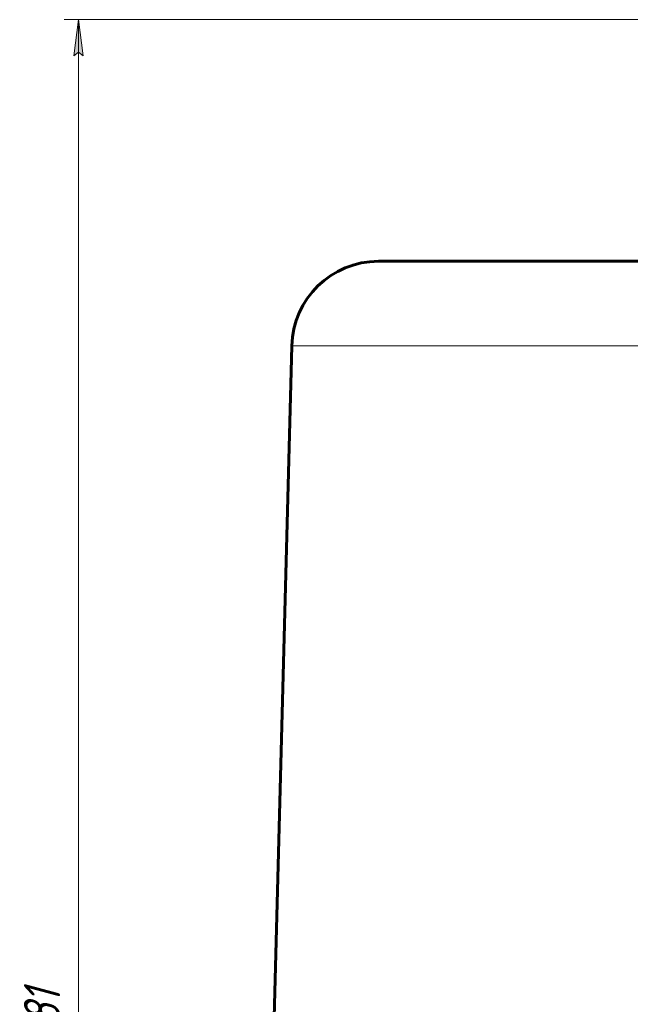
# Model space of a CAD drawing. Header units: millimetres. Extents: x -159 to 665, y -485 to 303.
# Tile 17 of 31: x -159 to -75, y 149 to 285. Entities that reach past the tile are written whole.
import ezdxf

# ---------------------------------------------------------------- set-up
doc = ezdxf.new("R2010")
doc.units = ezdxf.units.MM
doc.linetypes.add('K5LT_BASIC', pattern=[0])
doc.linetypes.add('K5LT_THIN', pattern=[0])
doc.styles.add('KDIMTEXTSTYLE', font='GOST_AU.SHX', dxfattribs={"width": 0.96, "oblique": 15, "height": 5})
doc.styles.add('KTEXTSTYLE', font='GOST_AU.SHX', dxfattribs={"width": 0.96, "height": 5})
doc.dimstyles.new('KDIMSTYLE (1.00)', dxfattribs={"dimtxt": 5, "dimasz": 1, "dimexe": 2, "dimexo": 0, "dimgap": 1, "dimtad": 1, "dimtxsty": 'KDIMTEXTSTYLE', "dimsah": 1, "dimcen": 0, "dimdle": 1, "dimadec": 0, "dimazin": 0, "dimtfac": 0.667, "dimtmove": 0, "dimatfit": 3, "dimfxl": 1, "dimtvp": 1, "dimtolj": 1, "dimtzin": 0, "dimarcsym": 0})

# ---------------------------------------------------------------- blocks, each defined once
blk = doc.blocks.new('D0')
for points in [[(-150.54, 279.87), (-151.19, 284.87), (-151.85, 279.87), (-151.19, 280.37)], [(-151.19, 2.5), (-150.54, 7.5), (-151.19, 7), (-151.85, 7.5)]]:
    blk.add_hatch(color=7).paths.add_polyline_path(points)
at = {"color": 7, "linetype": 'K5LT_THIN', "lineweight": 18}
for p, q in [((-1.03, 284.87), (-153.19, 284.87)), ((-151.85, 279.87), (-151.19, 284.87)), ((-151.19, 284.87), (-150.54, 279.87)), ((-151.19, 2.5), (-151.19, 284.87)), ((-151.19, 280.37), (-151.85, 279.87)), ((-150.54, 279.87), (-151.19, 280.37)), ((-151.19, 2.5), (-151.85, 7.5)), ((-151.85, 7.5), (-151.19, 7)), ((-151.19, 7), (-150.54, 7.5)), ((-150.54, 7.5), (-151.19, 2.5)), ((-15.52, 2.5), (-153.19, 2.5))]:
    blk.add_line(p, q, dxfattribs=at)
blk.add_wipeout([(-152.19, 143.36), (-159.33, 143.36), (-159.33, 153.23), (-152.19, 153.23)])
at = {"color": 7, "insert": (-158.73, 143.36), "char_height": 5, "attachment_point": 1, "rotation": 90, "style": 'KTEXTSTYLE'}
blk.add_mtext('\\H3.5;\\W0.965;\\Q15;\\Q15;\\H5.00;281', dxfattribs=at)
blk = doc.blocks.new('KDIMARROW_01')
blk.add_hatch(color=0).paths.add_polyline_path([(-5, -0.66), (0, 0), (-5, 0.66), (-4.5, 0)])
at = {"color": 0, "linetype": 'K5LT_THIN', "lineweight": 18}
for p, q in [((-4.5, 0), (-5, 0.66)), ((-5, 0.66), (0, 0)), ((0, 0), (-5, -0.66)), ((-5, -0.66), (-4.5, 0)), ((0, 0), (-1, 0))]:
    blk.add_line(p, q, dxfattribs=at)

msp = doc.modelspace()

# ---------------------------------------------------------------- linework, layer by layer
at = {"color": 150, "linetype": 'K5LT_BASIC', "lineweight": 60, "true_color": 0x0080ff}
for p, q in [((-109.722, 251.5), (63.654, 251.5)), ((-121.718, 239.814), (-124.502, 133.5))]:
    msp.add_line(p, q, dxfattribs=at)
at = {"color": 7, "linetype": 'K5LT_THIN', "lineweight": 18}
msp.add_line((-121.718, 239.814), (75.65, 239.814), dxfattribs=at)
at = {"color": 150, "linetype": 'K5LT_BASIC', "lineweight": 60, "true_color": 0x0080ff}
msp.add_arc((-109.722, 239.5), 12, 90, 178.5, dxfattribs=at)

# ---------------------------------------------------------------- next in the draw order: dimensions: what is measured, and where the dimension line sits
at = {"color": 7}
dim = msp.add_linear_dim(base=(-151.194, 2.5), p1=(-1.034, 284.866), p2=(-15.515, 2.5), angle=90, text='\\H5.0;\\W0.965;\\Q15;\\H5.0;\\W0.965;\\Q15;\\Q15;281', dimstyle='KDIMSTYLE (1.00)', override={"dimexo": 0, "dimblk1": 'KDIMARROW_01', "dimblk2": 'KDIMARROW_01', "dimse1": 0, "dimse2": 0, "dimclrt": 7, "dimtolj": 1}, dxfattribs=at)
dim.commit()
dim.dimension.update_dxf_attribs({"geometry": 'D0', "text_midpoint": (-151.194, 148.5), "dimtype": 160})

doc.saveas('drawing.dxf')
